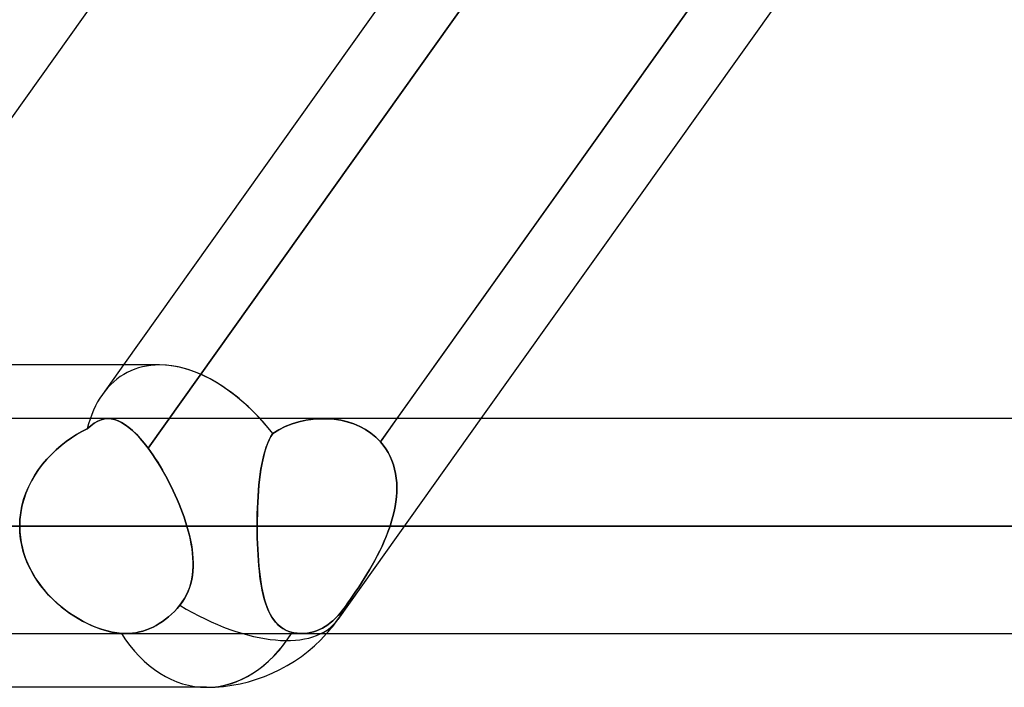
# Model space of a CAD drawing. Header units: millimetres. Extents: x -270 to 270, y -120 to 100.
# Tile 29 of 74: x -74 to -65, y -50 to -44. Entities that reach past the tile are written whole.
import ezdxf

# ---------------------------------------------------------------- set-up
doc = ezdxf.new("R2010")
doc.units = ezdxf.units.MM
doc.layers.add('MAIN-1', color=7, linetype='Continuous')
doc.layers.add('MAIN-2', color=7, linetype='Continuous')

msp = doc.modelspace()

# ---------------------------------------------------------------- linework, layer by layer
at = {"layer": 'MAIN-1'}
for p, q in [((-70.7444, -39.4963), (-76.0741, -46.9775)), ((-68.0438, -39.4963), (-73.3735, -46.9775)), ((-65.1196, -39.4963), (-70.8082, -47.4813)), ((-64.3327, -39.4963), (-70.0213, -47.4813)), ((-73.0349, -46.9775), (-138.4973, -46.9775)), ((138.299, -47.4813), (-138.299, -47.4813)), ((-138.9628, -48.4888), (138.9628, -48.4888)), ((-138.4234, -49.4963), (138.4234, -49.4963)), ((-72.5946, -50), (-139.2762, -50))]:
    msp.add_line(p, q, dxfattribs=at)
msp.add_arc((-72.5946, -48.4888), 1.5112, 269.9999, 318.1923, dxfattribs=at)
for major_axis, ratio, start_param, end_param in [((-0.7425, 1.4407), 0.614789, -1.147933, -0.306691), ((0, -1.5112), 0.707107, 0, 0.841074)]:
    msp.add_ellipse((-72.5946, -48.4888), major_axis=major_axis, ratio=ratio, start_param=start_param, end_param=end_param, dxfattribs=at)
at = {"layer": 'MAIN-2'}
for p, q in [((-70.9629, -47.6983), (-64.8366, -39.099)), ((-67.0278, -39.1748), (-73.1425, -47.7579)), ((-73.1425, -47.7579), (-67.0278, -39.1748)), ((-73.3735, -46.9775), (-73.57, -47.2533)), ((-73.6791, -47.5478), (-73.6465, -47.5243)), ((-73.6464, -47.5242), (-73.679, -47.5477)), ((-73.6465, -47.5243), (-73.6144, -47.5059)), ((-73.6143, -47.5058), (-73.6464, -47.5242)), ((-73.6144, -47.5059), (-73.5825, -47.4926)), ((-73.5823, -47.4926), (-73.6143, -47.5058)), ((-73.5825, -47.4926), (-73.5505, -47.4844)), ((-73.5504, -47.4844), (-73.5823, -47.4926)), ((-73.5505, -47.4844), (-73.5182, -47.4813)), ((-73.5182, -47.4813), (-73.5504, -47.4844)), ((-73.5182, -47.4813), (-73.4871, -47.4831)), ((-73.487, -47.4831), (-73.5182, -47.4813)), ((-73.4871, -47.4831), (-73.4555, -47.4896)), ((-73.4554, -47.4897), (-73.487, -47.4831)), ((-73.4555, -47.4896), (-73.4233, -47.5009)), ((-73.4231, -47.501), (-73.4554, -47.4897)), ((-73.4233, -47.5009), (-73.3904, -47.5169)), ((-73.3902, -47.517), (-73.4231, -47.501)), ((-73.3904, -47.5169), (-73.3568, -47.5376)), ((-73.3565, -47.5378), (-73.3902, -47.517)), ((-73.3568, -47.5376), (-73.3226, -47.563)), ((-73.3223, -47.5633), (-73.3565, -47.5378)), ((-71.8551, -47.5558), (-71.7922, -47.5309)), ((-71.792, -47.5308), (-71.855, -47.5558)), ((-71.7922, -47.5309), (-71.7274, -47.511)), ((-71.7271, -47.5109), (-71.792, -47.5308)), ((-71.7274, -47.511), (-71.6613, -47.4962)), ((-71.6608, -47.4961), (-71.7271, -47.5109)), ((-71.6613, -47.4962), (-71.5942, -47.4864)), ((-71.5938, -47.4864), (-71.6608, -47.4961)), ((-71.5942, -47.4864), (-71.5266, -47.4817)), ((-71.5263, -47.4817), (-71.5938, -47.4864)), ((-71.5266, -47.4817), (-71.4621, -47.482)), ((-71.4619, -47.482), (-71.5263, -47.4817)), ((-71.4621, -47.482), (-71.3981, -47.487)), ((-71.398, -47.487), (-71.4619, -47.482)), ((-71.3981, -47.487), (-71.3351, -47.4967)), ((-71.335, -47.4967), (-71.398, -47.487)), ((-70.0213, -47.4813), (-71.3637, -49.3656)), ((-71.3351, -47.4967), (-71.2737, -47.5112)), ((-71.2736, -47.5112), (-71.335, -47.4967)), ((-71.2737, -47.5112), (-71.2142, -47.5305)), ((-71.2141, -47.5305), (-71.2736, -47.5112)), ((-71.2142, -47.5305), (-71.1573, -47.5546)), ((-71.1572, -47.5546), (-71.2141, -47.5305)), ((-70.8082, -47.4813), (-70.9629, -47.6983)), ((-73.8614, -47.6621), (-73.8121, -47.6307)), ((-73.812, -47.6306), (-73.8613, -47.6621)), ((-73.8121, -47.6307), (-73.7624, -47.6022)), ((-73.7622, -47.602), (-73.812, -47.6306)), ((-73.7624, -47.6022), (-73.7123, -47.5764)), ((-73.7123, -47.5764), (-73.7622, -47.602)), ((-73.679, -47.5477), (-73.7123, -47.5764)), ((-73.7123, -47.5764), (-73.6791, -47.5478)), ((-73.3226, -47.563), (-73.2876, -47.5931)), ((-73.2873, -47.5934), (-73.3223, -47.5633)), ((-73.2876, -47.5931), (-73.2519, -47.6279)), ((-73.2516, -47.6282), (-73.2873, -47.5934)), ((-73.2519, -47.6279), (-73.2156, -47.6673)), ((-73.2154, -47.6675), (-73.2516, -47.6282)), ((-71.9724, -47.6212), (-71.9902, -47.6499)), ((-71.9897, -47.649), (-71.9724, -47.6212)), ((-71.9153, -47.5859), (-71.9724, -47.6212)), ((-71.9724, -47.6212), (-71.9154, -47.5859)), ((-71.9154, -47.5859), (-71.8551, -47.5558)), ((-71.855, -47.5558), (-71.9153, -47.5859)), ((-71.1573, -47.5546), (-71.1033, -47.5835)), ((-71.1031, -47.5835), (-71.1572, -47.5546)), ((-71.1033, -47.5835), (-71.0525, -47.6171)), ((-71.0523, -47.6172), (-71.1031, -47.5835)), ((-71.0525, -47.6171), (-71.0054, -47.6556)), ((-71.0053, -47.6557), (-71.0523, -47.6172)), ((-73.9576, -47.7336), (-73.91, -47.6964)), ((-73.91, -47.6964), (-73.9576, -47.7335)), ((-73.91, -47.6964), (-73.8614, -47.6621)), ((-73.8613, -47.6621), (-73.91, -47.6964)), ((-73.2156, -47.6673), (-73.1791, -47.7107)), ((-73.179, -47.7108), (-73.2154, -47.6675)), ((-73.1791, -47.7107), (-73.1425, -47.7579)), ((-73.1425, -47.7579), (-73.179, -47.7108)), ((-72.021, -47.7142), (-72.0344, -47.7497)), ((-72.0334, -47.747), (-72.0201, -47.712)), ((-72.0064, -47.6809), (-72.021, -47.7142)), ((-72.0201, -47.712), (-72.0056, -47.6793)), ((-71.9902, -47.6499), (-72.0064, -47.6809)), ((-72.0056, -47.6793), (-71.9897, -47.649)), ((-71.0054, -47.6556), (-70.9629, -47.6983)), ((-70.9629, -47.6983), (-71.0053, -47.6557)), ((-70.9629, -47.6983), (-70.9366, -47.7299)), ((-70.9366, -47.7299), (-70.9629, -47.6983)), ((-70.9366, -47.7299), (-70.9127, -47.7632)), ((-70.9126, -47.7633), (-70.9366, -47.7299)), ((-74.0915, -47.8614), (-74.0487, -47.8161)), ((-74.0486, -47.816), (-74.0912, -47.861)), ((-74.0487, -47.8161), (-74.004, -47.7734)), ((-74.004, -47.7734), (-74.0486, -47.816)), ((-73.9576, -47.7335), (-74.004, -47.7734)), ((-74.004, -47.7734), (-73.9576, -47.7336)), ((-73.1197, -47.7892), (-73.1425, -47.7579)), ((-73.1425, -47.7579), (-73.1198, -47.7891)), ((-73.1198, -47.7891), (-73.0971, -47.8216)), ((-73.097, -47.8218), (-73.1197, -47.7892)), ((-73.0971, -47.8216), (-73.0745, -47.8555)), ((-73.0742, -47.8559), (-73.097, -47.8218)), ((-72.0464, -47.7873), (-72.0573, -47.827)), ((-72.0565, -47.8239), (-72.0455, -47.7843)), ((-72.0344, -47.7497), (-72.0464, -47.7873)), ((-72.0455, -47.7843), (-72.0334, -47.747)), ((-70.9127, -47.7632), (-70.8911, -47.7983)), ((-70.891, -47.7984), (-70.9126, -47.7633)), ((-70.8911, -47.7983), (-70.872, -47.8351)), ((-70.8719, -47.8353), (-70.891, -47.7984)), ((-74.1698, -47.9594), (-74.132, -47.9092)), ((-74.1315, -47.9085), (-74.1691, -47.9584)), ((-74.132, -47.9092), (-74.0915, -47.8614)), ((-74.0912, -47.861), (-74.1315, -47.9085)), ((-73.0745, -47.8555), (-73.052, -47.8907)), ((-73.0517, -47.8911), (-73.0742, -47.8559)), ((-73.052, -47.8907), (-73.0298, -47.9267)), ((-73.0295, -47.9272), (-73.0517, -47.8911)), ((-72.0759, -47.9122), (-72.0837, -47.9577)), ((-72.0833, -47.9553), (-72.0754, -47.9096)), ((-72.0671, -47.8686), (-72.0759, -47.9122)), ((-72.0754, -47.9096), (-72.0664, -47.8658)), ((-72.0573, -47.827), (-72.0671, -47.8686)), ((-72.0664, -47.8658), (-72.0565, -47.8239)), ((-70.872, -47.8351), (-70.8553, -47.8736)), ((-70.8552, -47.8738), (-70.8719, -47.8353)), ((-70.8553, -47.8736), (-70.8412, -47.9133)), ((-70.8412, -47.9134), (-70.8552, -47.8738)), ((-70.8412, -47.9133), (-70.8298, -47.954)), ((-70.8298, -47.9541), (-70.8412, -47.9134)), ((-74.2046, -48.0117), (-74.1698, -47.9594)), ((-74.1691, -47.9584), (-74.2038, -48.0105)), ((-73.0298, -47.9267), (-73.0079, -47.9636)), ((-73.0077, -47.9641), (-73.0295, -47.9272)), ((-73.0079, -47.9636), (-72.9865, -48.0013)), ((-72.9863, -48.0018), (-73.0077, -47.9641)), ((-72.9865, -48.0013), (-72.9655, -48.0397)), ((-72.9653, -48.0402), (-72.9863, -48.0018)), ((-72.0906, -48.0049), (-72.0967, -48.0538)), ((-72.0965, -48.052), (-72.0904, -48.0028)), ((-72.0837, -47.9577), (-72.0906, -48.0049)), ((-72.0904, -48.0028), (-72.0833, -47.9553)), ((-70.8298, -47.954), (-70.821, -47.9957)), ((-70.821, -47.9957), (-70.8298, -47.9541)), ((-70.821, -47.9957), (-70.8146, -48.0382)), ((-70.8146, -48.0383), (-70.821, -47.9957)), ((-74.2643, -48.1226), (-74.2362, -48.0661)), ((-74.2354, -48.0647), (-74.2636, -48.1211)), ((-74.2362, -48.0661), (-74.2046, -48.0117)), ((-74.2038, -48.0105), (-74.2354, -48.0647)), ((-72.9655, -48.0397), (-72.945, -48.0788)), ((-72.9448, -48.0792), (-72.9653, -48.0402)), ((-72.945, -48.0788), (-72.9251, -48.1185)), ((-72.9249, -48.1189), (-72.9448, -48.0792)), ((-72.0967, -48.0538), (-72.102, -48.1044)), ((-72.1019, -48.1029), (-72.0965, -48.052)), ((-70.8146, -48.0382), (-70.8107, -48.0816)), ((-70.8107, -48.0816), (-70.8146, -48.0383)), ((-70.8107, -48.0816), (-70.8092, -48.1257)), ((-70.8092, -48.1256), (-70.8107, -48.0816)), ((-74.3089, -48.2407), (-74.2886, -48.1809)), ((-74.288, -48.1792), (-74.3084, -48.239)), ((-74.2886, -48.1809), (-74.2643, -48.1226)), ((-74.2636, -48.1211), (-74.288, -48.1792)), ((-72.9251, -48.1185), (-72.9056, -48.1587)), ((-72.9055, -48.159), (-72.9249, -48.1189)), ((-72.9056, -48.1587), (-72.8868, -48.1993)), ((-72.8867, -48.1996), (-72.9055, -48.159)), ((-72.1066, -48.1564), (-72.1104, -48.2097)), ((-72.1103, -48.2089), (-72.1065, -48.1552)), ((-72.102, -48.1044), (-72.1066, -48.1564)), ((-72.1065, -48.1552), (-72.1019, -48.1029)), ((-70.81, -48.1703), (-70.8131, -48.2153)), ((-70.8131, -48.2153), (-70.81, -48.1703)), ((-70.81, -48.1703), (-70.8092, -48.1256)), ((-70.8092, -48.1257), (-70.81, -48.1703)), ((-74.3249, -48.3015), (-74.3089, -48.2407)), ((-74.3084, -48.239), (-74.3246, -48.3002)), ((-72.8868, -48.1993), (-72.8687, -48.2402)), ((-72.8686, -48.2405), (-72.8867, -48.1996)), ((-72.8687, -48.2402), (-72.8514, -48.2814)), ((-72.8513, -48.2817), (-72.8686, -48.2405)), ((-72.8514, -48.2814), (-72.8348, -48.3227)), ((-72.8347, -48.323), (-72.8513, -48.2817)), ((-72.1159, -48.3189), (-72.1135, -48.2635)), ((-72.1135, -48.2641), (-72.1158, -48.3195)), ((-72.1135, -48.2635), (-72.1103, -48.2089)), ((-72.1104, -48.2097), (-72.1135, -48.2641)), ((-70.8183, -48.2606), (-70.8256, -48.3062)), ((-70.8256, -48.3061), (-70.8183, -48.2606)), ((-70.8131, -48.2153), (-70.8183, -48.2606)), ((-70.8183, -48.2606), (-70.8131, -48.2153)), ((-74.3363, -48.3625), (-74.3434, -48.4254)), ((-74.3434, -48.4257), (-74.3364, -48.3632)), ((-74.3364, -48.3632), (-74.3249, -48.3015)), ((-74.3246, -48.3002), (-74.3363, -48.3625)), ((-72.8348, -48.3227), (-72.8192, -48.3642)), ((-72.8191, -48.3644), (-72.8347, -48.323)), ((-72.8192, -48.3642), (-72.8044, -48.4057)), ((-72.8043, -48.4058), (-72.8191, -48.3644)), ((-72.1186, -48.4316), (-72.1176, -48.3749)), ((-72.1175, -48.3755), (-72.1186, -48.4319)), ((-72.1176, -48.3749), (-72.1159, -48.3189)), ((-72.1158, -48.3195), (-72.1175, -48.3755)), ((-70.8458, -48.3975), (-70.8348, -48.3517)), ((-70.8348, -48.3518), (-70.8458, -48.3975)), ((-70.8348, -48.3517), (-70.8256, -48.3061)), ((-70.8256, -48.3062), (-70.8348, -48.3518)), ((-74.3434, -48.4254), (-74.3458, -48.4888)), ((-74.3458, -48.4888), (-74.3434, -48.4257)), ((-72.8044, -48.4057), (-72.7906, -48.4473)), ((-72.7905, -48.4473), (-72.8043, -48.4058)), ((-72.7906, -48.4473), (-72.7778, -48.4888)), ((-72.7778, -48.4888), (-72.7905, -48.4473)), ((-72.1189, -48.4888), (-72.1186, -48.4316)), ((-72.1186, -48.4319), (-72.1189, -48.4888)), ((-70.8731, -48.4888), (-70.8586, -48.4431)), ((-70.8586, -48.4432), (-70.8731, -48.4888)), ((-70.8458, -48.3975), (-70.8586, -48.4432)), ((-70.8586, -48.4431), (-70.8458, -48.3975)), ((138.9628, -48.4888), (-138.9628, -48.4888)), ((137.4307, -48.4888), (-137.4307, -48.4888)), ((-137.4307, -48.4888), (137.4307, -48.4888)), ((-127.7372, -48.4888), (127.7372, -48.4888)), ((127.7372, -48.4888), (-127.7372, -48.4888)), ((126.3116, -48.4888), (-126.3116, -48.4888)), ((-126.3116, -48.4888), (126.3116, -48.4888)), ((-116.6172, -48.4888), (116.6172, -48.4888)), ((116.6172, -48.4888), (-116.6172, -48.4888)), ((115.1915, -48.4888), (-115.1915, -48.4888)), ((-115.1915, -48.4888), (115.1915, -48.4888)), ((-105.496, -48.4888), (105.496, -48.4888)), ((105.496, -48.4888), (-105.496, -48.4888)), ((104.0701, -48.4888), (-104.0701, -48.4888)), ((-104.0701, -48.4888), (104.0701, -48.4888)), ((-94.373, -48.4888), (94.373, -48.4888)), ((94.373, -48.4888), (-94.373, -48.4888)), ((92.9468, -48.4888), (-92.9468, -48.4888)), ((-92.9468, -48.4888), (92.9468, -48.4888)), ((-83.2477, -48.4888), (83.2477, -48.4888)), ((83.2477, -48.4888), (-83.2477, -48.4888)), ((81.8211, -48.4888), (-81.8211, -48.4888)), ((-81.8211, -48.4888), (81.8211, -48.4888)), ((-81.8211, -48.4888), (-72.1189, -48.4888)), ((-72.1189, -48.4888), (-81.8211, -48.4888)), ((-72.7778, -48.4888), (-77.3293, -48.4888)), ((-77.3293, -48.4888), (-72.7778, -48.4888)), ((-74.3458, -48.4888), (-74.3442, -48.5408)), ((-74.3436, -48.5489), (-74.3458, -48.4888)), ((-74.3442, -48.5408), (-74.3394, -48.5924)), ((-74.3372, -48.6087), (-74.3436, -48.5489)), ((-72.7657, -48.5316), (-72.7778, -48.4888)), ((-72.7778, -48.4888), (-72.7653, -48.533)), ((-72.7548, -48.5742), (-72.7657, -48.5316)), ((-72.7653, -48.533), (-72.7541, -48.5769)), ((-72.1189, -48.4888), (72.1189, -48.4888)), ((-72.1186, -48.5435), (-72.1189, -48.4888)), ((-72.1189, -48.4888), (-72.1186, -48.5444)), ((72.1189, -48.4888), (-72.1189, -48.4888)), ((-72.1176, -48.598), (-72.1186, -48.5435)), ((-72.1186, -48.5444), (-72.1176, -48.5996)), ((-70.8898, -48.5362), (-70.908, -48.5834)), ((-70.9079, -48.5831), (-70.8897, -48.5361)), ((-70.8731, -48.4888), (-70.8898, -48.5362)), ((-70.8897, -48.5361), (-70.8731, -48.4888)), ((70.8731, -48.4888), (-70.8731, -48.4888)), ((-70.8731, -48.4888), (70.8731, -48.4888)), ((-74.3394, -48.5924), (-74.3315, -48.6435)), ((-74.3267, -48.6679), (-74.3372, -48.6087)), ((-74.3315, -48.6435), (-74.3206, -48.6941)), ((-72.7452, -48.6167), (-72.7548, -48.5742)), ((-72.7541, -48.5769), (-72.7444, -48.6206)), ((-72.7369, -48.659), (-72.7452, -48.6167)), ((-72.7444, -48.6206), (-72.7361, -48.6638)), ((-72.1161, -48.652), (-72.1176, -48.598)), ((-72.1176, -48.5996), (-72.116, -48.6543)), ((-72.1138, -48.7055), (-72.1161, -48.652)), ((-70.9276, -48.6301), (-70.9484, -48.6763)), ((-70.9482, -48.6759), (-70.9275, -48.6297)), ((-70.908, -48.5834), (-70.9276, -48.6301)), ((-70.9275, -48.6297), (-70.9079, -48.5831)), ((-74.312, -48.7263), (-74.3267, -48.6679)), ((-74.3206, -48.6941), (-74.3067, -48.7441)), ((-74.2935, -48.7834), (-74.312, -48.7263)), ((-74.3067, -48.7441), (-74.2899, -48.7933)), ((-72.7301, -48.7012), (-72.7369, -48.659)), ((-72.7361, -48.6638), (-72.7294, -48.7066)), ((-72.7249, -48.7431), (-72.7301, -48.7012)), ((-72.7294, -48.7066), (-72.7243, -48.7489)), ((-72.7213, -48.7847), (-72.7249, -48.7431)), ((-72.116, -48.6543), (-72.1137, -48.7083)), ((-72.111, -48.7581), (-72.1138, -48.7055)), ((-72.1137, -48.7083), (-72.1108, -48.7615)), ((-70.9703, -48.7219), (-70.993, -48.767)), ((-70.9928, -48.7665), (-70.97, -48.7215)), ((-70.9484, -48.6763), (-70.9703, -48.7219)), ((-70.97, -48.7215), (-70.9482, -48.6759)), ((-74.2714, -48.839), (-74.2935, -48.7834)), ((-74.2899, -48.7933), (-74.2703, -48.8416)), ((-72.7243, -48.7489), (-72.7209, -48.7906)), ((-72.7194, -48.8259), (-72.7213, -48.7847)), ((-72.7209, -48.7906), (-72.7193, -48.8317)), ((-72.7193, -48.8317), (-72.7197, -48.8722)), ((-72.7195, -48.8666), (-72.7194, -48.8259)), ((-72.1075, -48.8097), (-72.111, -48.7581)), ((-72.1108, -48.7615), (-72.1071, -48.8139)), ((-72.1032, -48.8601), (-72.1075, -48.8097)), ((-72.1071, -48.8139), (-72.1028, -48.8652)), ((-71.0166, -48.8113), (-71.0407, -48.8548)), ((-71.0404, -48.8543), (-71.0163, -48.8108)), ((-70.993, -48.767), (-71.0166, -48.8113)), ((-71.0163, -48.8108), (-70.9928, -48.7665)), ((-74.2458, -48.8931), (-74.2714, -48.839)), ((-74.2703, -48.8416), (-74.2481, -48.8886)), ((-74.2481, -48.8886), (-74.2234, -48.9343)), ((-74.217, -48.9454), (-74.2458, -48.8931)), ((-72.7219, -48.9119), (-72.7262, -48.9508)), ((-72.7257, -48.9465), (-72.7215, -48.9069)), ((-72.7197, -48.8722), (-72.7219, -48.9119)), ((-72.7215, -48.9069), (-72.7195, -48.8666)), ((-72.0983, -48.9093), (-72.1032, -48.8601)), ((-72.1028, -48.8652), (-72.0977, -48.915)), ((-72.0927, -48.9569), (-72.0983, -48.9093)), ((-72.0977, -48.915), (-72.0919, -48.9632)), ((-71.0653, -48.8976), (-71.0903, -48.9395)), ((-71.09, -48.939), (-71.065, -48.8971)), ((-71.0407, -48.8548), (-71.0653, -48.8976)), ((-71.065, -48.8971), (-71.0404, -48.8543)), ((-74.2234, -48.9343), (-74.1965, -48.9786)), ((-74.1852, -48.9958), (-74.217, -48.9454)), ((-74.1965, -48.9786), (-74.1675, -49.0214)), ((-74.1508, -49.0441), (-74.1852, -48.9958)), ((-74.1675, -49.0214), (-74.1364, -49.0628)), ((-72.7327, -48.989), (-72.7414, -49.0265)), ((-72.7406, -49.0236), (-72.732, -48.9854)), ((-72.7262, -48.9508), (-72.7327, -48.989)), ((-72.732, -48.9854), (-72.7257, -48.9465)), ((-72.0863, -49.003), (-72.0927, -48.9569)), ((-72.0919, -48.9632), (-72.0852, -49.0099)), ((-72.0791, -49.0475), (-72.0863, -49.003)), ((-72.0852, -49.0099), (-72.0777, -49.0549)), ((-71.1669, -49.0607), (-71.1411, -49.021)), ((-71.1412, -49.0211), (-71.1668, -49.0607)), ((-71.1156, -48.9807), (-71.1412, -49.0211)), ((-71.1411, -49.021), (-71.1154, -48.9804)), ((-71.0903, -48.9395), (-71.1156, -48.9807)), ((-71.1154, -48.9804), (-71.09, -48.939)), ((-74.1138, -49.0904), (-74.1508, -49.0441)), ((-74.1364, -49.0628), (-74.1034, -49.1026)), ((-74.0746, -49.1346), (-74.1138, -49.0904)), ((-74.1034, -49.1026), (-74.0688, -49.1408)), ((-72.7659, -49.0989), (-72.7819, -49.1338)), ((-72.7814, -49.1328), (-72.7652, -49.0973)), ((-72.7524, -49.0631), (-72.7659, -49.0989)), ((-72.7652, -49.0973), (-72.7517, -49.0609)), ((-72.7414, -49.0265), (-72.7524, -49.0631)), ((-72.7517, -49.0609), (-72.7406, -49.0236)), ((-72.071, -49.0903), (-72.0791, -49.0475)), ((-72.0777, -49.0549), (-72.0693, -49.0982)), ((-72.062, -49.1313), (-72.071, -49.0903)), ((-72.0693, -49.0982), (-72.06, -49.1396)), ((-71.2184, -49.1375), (-71.1927, -49.0996)), ((-71.1925, -49.0993), (-71.218, -49.137)), ((-71.1927, -49.0996), (-71.1669, -49.0607)), ((-71.1668, -49.0607), (-71.1925, -49.0993)), ((-74.0334, -49.1765), (-74.0746, -49.1346)), ((-74.0688, -49.1408), (-74.0328, -49.1771)), ((-73.9904, -49.2161), (-74.0334, -49.1765)), ((-74.0328, -49.1771), (-73.9956, -49.2116)), ((-72.8449, -49.2311), (-72.8214, -49.2)), ((-72.8216, -49.2002), (-72.8449, -49.2311)), ((-72.8005, -49.1676), (-72.8216, -49.2002)), ((-72.8214, -49.2), (-72.8002, -49.1672)), ((-72.7819, -49.1338), (-72.8005, -49.1676)), ((-72.8002, -49.1672), (-72.7814, -49.1328)), ((-72.052, -49.1704), (-72.062, -49.1313)), ((-72.06, -49.1396), (-72.0496, -49.179)), ((-72.041, -49.2077), (-72.052, -49.1704)), ((-72.0496, -49.179), (-72.0383, -49.2162)), ((-72.0289, -49.2431), (-72.041, -49.2077)), ((-71.2681, -49.2086), (-71.2436, -49.1739)), ((-71.2433, -49.1736), (-71.268, -49.2085)), ((-71.2436, -49.1739), (-71.2184, -49.1375)), ((-71.218, -49.137), (-71.2433, -49.1736)), ((-73.9956, -49.2116), (-73.9573, -49.2443)), ((-73.9461, -49.2533), (-73.9904, -49.2161)), ((-73.9573, -49.2443), (-73.9181, -49.275)), ((-73.9006, -49.288), (-73.9461, -49.2533)), ((-73.9181, -49.275), (-73.8782, -49.3039)), ((-73.8543, -49.3201), (-73.9006, -49.288)), ((-72.9222, -49.3143), (-72.8951, -49.2877)), ((-72.8952, -49.2877), (-72.9222, -49.3143)), ((-72.8693, -49.2598), (-72.8952, -49.2877)), ((-72.8951, -49.2877), (-72.8693, -49.2598)), ((-72.8693, -49.2598), (-72.8449, -49.2311)), ((-72.8449, -49.2311), (-72.8693, -49.2598)), ((-72.0383, -49.2162), (-72.0258, -49.2512)), ((-72.0155, -49.2764), (-72.0289, -49.2431)), ((-72.0258, -49.2512), (-72.0122, -49.284)), ((-72.0009, -49.3077), (-72.0155, -49.2764)), ((-72.0122, -49.284), (-71.9973, -49.3145)), ((-71.3151, -49.2728), (-71.3374, -49.301)), ((-71.3373, -49.301), (-71.3151, -49.2728)), ((-71.2919, -49.2416), (-71.3151, -49.2728)), ((-71.3151, -49.2728), (-71.2919, -49.2416)), ((-71.268, -49.2085), (-71.2919, -49.2416)), ((-71.2919, -49.2416), (-71.2681, -49.2086)), ((-73.8782, -49.3039), (-73.8378, -49.3308)), ((-73.8073, -49.3497), (-73.8543, -49.3201)), ((-73.8378, -49.3308), (-73.797, -49.3558)), ((-73.76, -49.3766), (-73.8073, -49.3497)), ((-73.797, -49.3558), (-73.7561, -49.3788)), ((-73.7127, -49.4009), (-73.76, -49.3766)), ((-73.7561, -49.3788), (-73.7147, -49.3999)), ((-73.0369, -49.4029), (-73.0079, -49.3837)), ((-73.0079, -49.3837), (-73.0369, -49.4029)), ((-73.0079, -49.3837), (-72.9788, -49.3625)), ((-72.9788, -49.3625), (-73.0079, -49.3837)), ((-72.9788, -49.3625), (-72.9502, -49.3393)), ((-72.9502, -49.3393), (-72.9788, -49.3625)), ((-72.9502, -49.3393), (-72.9222, -49.3143)), ((-72.9222, -49.3143), (-72.9502, -49.3393)), ((-71.9848, -49.3369), (-72.0009, -49.3077)), ((-71.9973, -49.3145), (-71.9812, -49.3428)), ((-71.9671, -49.3639), (-71.9848, -49.3369)), ((-71.9812, -49.3428), (-71.9636, -49.3688)), ((-71.9478, -49.3887), (-71.9671, -49.3639)), ((-71.9636, -49.3688), (-71.9446, -49.3924)), ((-71.9268, -49.4111), (-71.9478, -49.3887)), ((-71.9446, -49.3924), (-71.9238, -49.4138)), ((-71.409, -49.3756), (-71.4335, -49.3962)), ((-71.4335, -49.3962), (-71.409, -49.3756)), ((-71.3846, -49.3527), (-71.409, -49.3756)), ((-71.409, -49.3756), (-71.3846, -49.3527)), ((-71.3606, -49.3278), (-71.3846, -49.3527)), ((-71.3846, -49.3527), (-71.3606, -49.3278)), ((-71.3374, -49.301), (-71.3606, -49.3278)), ((-71.3606, -49.3278), (-71.3373, -49.301)), ((-73.7147, -49.3999), (-73.6732, -49.4192)), ((-73.6654, -49.4226), (-73.7127, -49.4009)), ((-73.6732, -49.4192), (-73.6316, -49.4365)), ((-73.6181, -49.4417), (-73.6654, -49.4226)), ((-73.6316, -49.4365), (-73.5901, -49.4518)), ((-73.5712, -49.4581), (-73.6181, -49.4417)), ((-73.5901, -49.4518), (-73.549, -49.4649)), ((-73.5248, -49.4717), (-73.5712, -49.4581)), ((-73.549, -49.4649), (-73.5083, -49.4759)), ((-73.4792, -49.4825), (-73.5248, -49.4717)), ((-73.5083, -49.4759), (-73.4683, -49.4846)), ((-73.4347, -49.4902), (-73.4792, -49.4825)), ((-73.4683, -49.4846), (-73.4295, -49.4909)), ((-73.2556, -49.4878), (-73.2226, -49.4811)), ((-73.2226, -49.4811), (-73.2556, -49.4878)), ((-73.2226, -49.4811), (-73.1897, -49.4723)), ((-73.1897, -49.4723), (-73.2226, -49.4811)), ((-73.1897, -49.4723), (-73.1572, -49.4616)), ((-73.1572, -49.4616), (-73.1897, -49.4723)), ((-73.1572, -49.4616), (-73.1255, -49.4491)), ((-73.1255, -49.4491), (-73.1572, -49.4616)), ((-73.1255, -49.4491), (-73.0949, -49.4351)), ((-73.0949, -49.4351), (-73.1255, -49.4491)), ((-73.0949, -49.4351), (-73.0656, -49.4198)), ((-73.0656, -49.4198), (-73.0949, -49.4351)), ((-73.0656, -49.4198), (-73.0369, -49.4029)), ((-73.0369, -49.4029), (-73.0656, -49.4198)), ((-71.9038, -49.431), (-71.9268, -49.4111)), ((-71.9238, -49.4138), (-71.9013, -49.433)), ((-71.8789, -49.4485), (-71.9038, -49.431)), ((-71.9013, -49.433), (-71.8769, -49.4497)), ((-71.8519, -49.4634), (-71.8789, -49.4485)), ((-71.8769, -49.4497), (-71.8504, -49.464)), ((-71.8226, -49.4756), (-71.8519, -49.4634)), ((-71.8504, -49.464), (-71.8219, -49.4758)), ((-71.7911, -49.485), (-71.8226, -49.4756)), ((-71.8219, -49.4758), (-71.7911, -49.485)), ((-71.7755, -49.4885), (-71.7911, -49.485)), ((-71.7911, -49.485), (-71.7755, -49.4885)), ((-71.5899, -49.48), (-71.6179, -49.4872)), ((-71.6179, -49.4872), (-71.5899, -49.48)), ((-71.562, -49.4705), (-71.5899, -49.48)), ((-71.5899, -49.48), (-71.562, -49.4705)), ((-71.5347, -49.459), (-71.562, -49.4705)), ((-71.562, -49.4705), (-71.5347, -49.459)), ((-71.508, -49.4457), (-71.5347, -49.459)), ((-71.5347, -49.459), (-71.508, -49.4457)), ((-71.4824, -49.4308), (-71.508, -49.4457)), ((-71.508, -49.4457), (-71.4824, -49.4308)), ((-71.4579, -49.4146), (-71.4824, -49.4308)), ((-71.4824, -49.4308), (-71.4579, -49.4146)), ((-71.4335, -49.3962), (-71.4579, -49.4146)), ((-71.4579, -49.4146), (-71.4335, -49.3962)), ((-73.392, -49.4948), (-73.4347, -49.4902)), ((-73.4295, -49.4909), (-73.392, -49.4948)), ((-73.392, -49.4948), (-73.3852, -49.4952)), ((-73.3852, -49.4952), (-73.392, -49.4948)), ((-73.3852, -49.4952), (-73.3784, -49.4956)), ((-73.3784, -49.4956), (-73.3852, -49.4952)), ((-73.3784, -49.4956), (-73.3717, -49.4959)), ((-73.3717, -49.4959), (-73.3784, -49.4956)), ((-73.3717, -49.4959), (-73.3651, -49.4961)), ((-73.3651, -49.4961), (-73.3717, -49.4959)), ((-73.3651, -49.4961), (-73.3584, -49.4962)), ((-73.3584, -49.4962), (-73.3651, -49.4961)), ((-73.3584, -49.4962), (-73.3519, -49.4963)), ((-73.3519, -49.4963), (-73.3584, -49.4962)), ((-73.3519, -49.4963), (-73.3206, -49.4953)), ((-73.3206, -49.4953), (-73.3519, -49.4963)), ((-73.3206, -49.4953), (-73.2884, -49.4925)), ((-73.2884, -49.4925), (-73.3206, -49.4953)), ((-73.2884, -49.4925), (-73.2556, -49.4878)), ((-73.2556, -49.4878), (-73.2884, -49.4925)), ((-71.76, -49.4914), (-71.7755, -49.4885)), ((-71.7755, -49.4885), (-71.76, -49.4913)), ((-71.76, -49.4913), (-71.7446, -49.4935)), ((-71.7446, -49.4935), (-71.76, -49.4914)), ((-71.7294, -49.4951), (-71.7446, -49.4935)), ((-71.7446, -49.4935), (-71.7294, -49.495)), ((-71.7294, -49.495), (-71.7144, -49.4959)), ((-71.7144, -49.496), (-71.7294, -49.4951)), ((-71.7144, -49.4959), (-71.6997, -49.4963)), ((-71.6997, -49.4963), (-71.7144, -49.496)), ((-71.6731, -49.4953), (-71.6997, -49.4963)), ((-71.6997, -49.4963), (-71.6731, -49.4953)), ((-71.6457, -49.4923), (-71.6731, -49.4953)), ((-71.6731, -49.4953), (-71.6457, -49.4923)), ((-71.6179, -49.4872), (-71.6457, -49.4923)), ((-71.6457, -49.4923), (-71.6179, -49.4872))]:
    msp.add_line(p, q, dxfattribs=at)
msp.add_arc((-72.5946, -48.4888), 1.5112, 318.1923, 324.53466, dxfattribs=at)
for major_axis, ratio, start_param, end_param in [((-0.7425, 1.4407), 0.614789, -0.306691, 0.307107), ((-0.7425, 1.4407), 0.614789, -0.306691, 0.307107), ((-0.7425, 1.4407), 0.614789, -1.266162, -0.306691), ((-0.7425, 1.4407), 0.614789, 0.307107, 0.615801), ((-0.7425, 1.4407), 0.614789, 0.307107, 0.615801), ((-0.7425, 1.4407), 0.614789, -1.266162, -1.147933), ((1.2308, -0.8769), 0.501864, -1.420117, -0.000003), ((1.2308, -0.8769), 0.501864, -1.420117, -0.000003), ((1.2308, -0.8769), 0.501864, 0.00382, 0.137382), ((1.2308, -0.8769), 0.501864, 0.00382, 0.137382), ((1.2308, -0.8769), 0.501864, -0.000003, 0.00382), ((1.2308, -0.8769), 0.501864, -0.000003, 0.00382), ((0, -1.5112), 0.707107, 0, 0.850974), ((0, -1.5112), 0.707107, 0.841074, 0.850974), ((0, -1.5112), 0.707107, -0.842358, 0), ((0, -1.5112), 0.707107, -0.842358, 0)]:
    msp.add_ellipse((-72.5946, -48.4888), major_axis=major_axis, ratio=ratio, start_param=start_param, end_param=end_param, dxfattribs=at)

doc.saveas('drawing.dxf')
